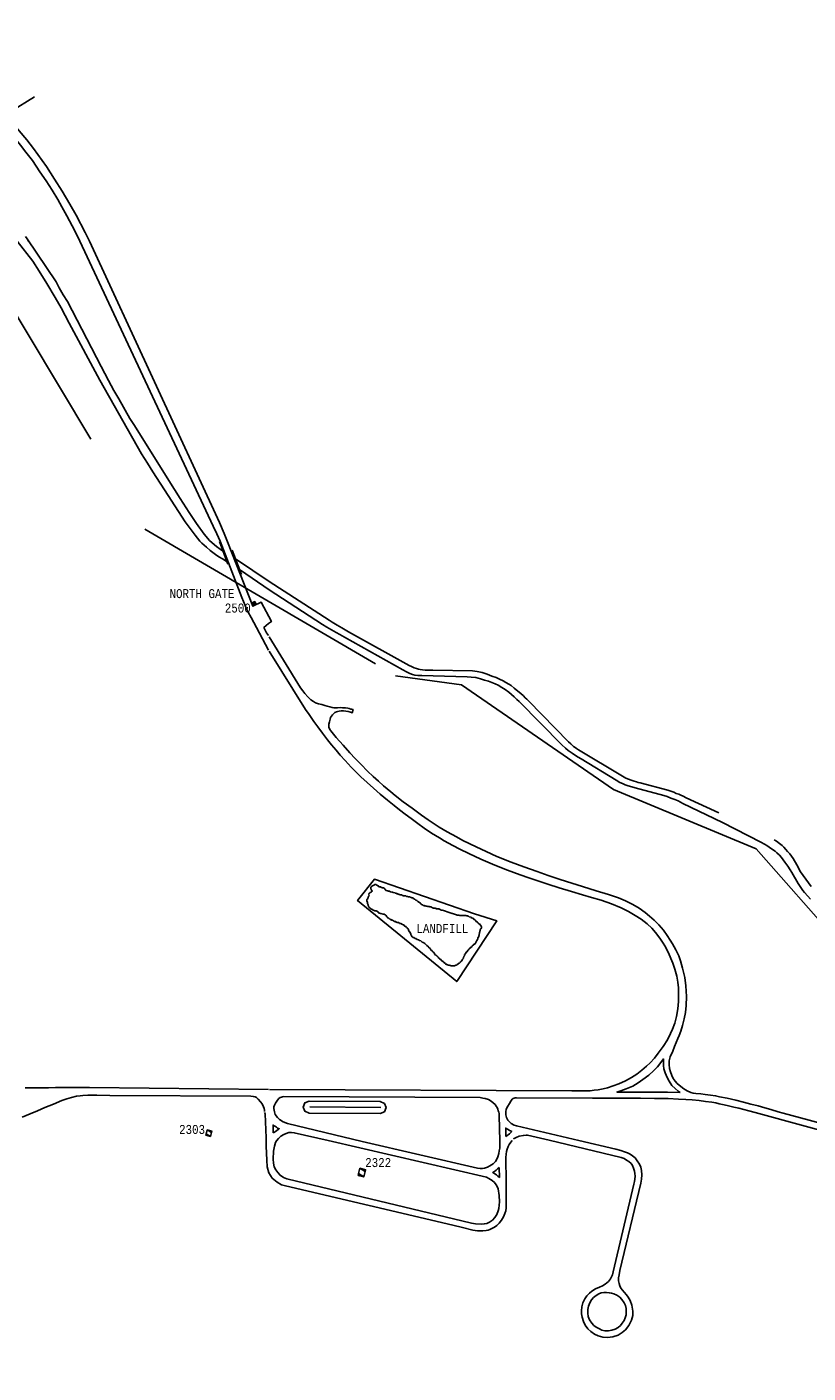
# Model space of a CAD drawing. Extents: x -0.5 to 41.9, y -0.5 to 29.8.
# Tile 117 of 128: x 7.7 to 9.1, y 11.1 to 13.6. Entities that reach past the tile are written whole.
import ezdxf
from ezdxf.enums import TextEntityAlignment as Align

# ---------------------------------------------------------------- set-up
doc = ezdxf.new("R2010")
doc.units = 0
doc.header["$MEASUREMENT"] = 0
doc.linetypes.add('DASHDOT', pattern=[1, 0.5, -0.25, 0, -0.25])
for name, color, linetype in [('11', 2, 'CONTINUOUS'), ('21', 5, 'CONTINUOUS'), ('23', 1, 'CONTINUOUS'), ('31', 2, 'DASHDOT'), ('43', 3, 'CONTINUOUS'), ('44', 1, 'CONTINUOUS')]:
    doc.layers.add(name, color=color, linetype=linetype)
doc.styles.add('MONOTXT', font='MONOTXT', dxfattribs={"height": 0.2})
doc.dimstyles.get("Standard").update_dxf_attribs({"dimtxt": 0.18, "dimasz": 0.18, "dimexe": 0.18, "dimexo": 0.0625, "dimgap": 0.09, "dimtad": 0, "dimtih": 1, "dimtoh": 1, "dimdec": 4, "dimzin": 0, "dimdsep": 46, "dimtxsty": 'MONOTXT', "dimcen": 0.09, "dimadec": 0, "dimazin": 0, "dimtfac": 1, "dimtdec": 4, "dimtofl": 0, "dimtmove": 0, "dimatfit": 3, "dimfxl": 0, "dimtolj": 1, "dimtzin": 0, "dimarcsym": 0})

msp = doc.modelspace()

# ---------------------------------------------------------------- linework, layer by layer
at = {"layer": '11'}
for p, q in [((8.0194, 12.6424), (8.0352, 12.6001)), ((8.0434, 12.6262), (8.061, 12.5811))]:
    msp.add_line(p, q, dxfattribs=at)
for points in [[(7.2697, 13.6967), (7.5064, 13.5247), (7.5218, 13.5132), (7.5381, 13.4991), (7.5512, 13.4868), (7.5671, 13.4726), (7.5807, 13.4595), (7.5925, 13.4471), (7.6028, 13.4363), (7.6136, 13.4246), (7.6251, 13.4114), (7.6366, 13.3977), (7.6471, 13.3846), (7.6572, 13.3719), (7.6695, 13.3557), (7.6835, 13.3348), (7.695, 13.3178), (7.7063, 13.3003), (7.7168, 13.2827), (7.7247, 13.2695), (7.7341, 13.2524), (7.7439, 13.2339), (7.7521, 13.2182), (7.7583, 13.2052)], [(7.6733, 13.4749), (7.6289, 13.4477), (7.6258, 13.4453), (7.6244, 13.4427), (7.6241, 13.4406), (7.6243, 13.4382), (7.6256, 13.4359), (7.6272, 13.4336), (7.645, 13.4118), (7.659, 13.3947), (7.6717, 13.3785), (7.6957, 13.3446), (7.7109, 13.3209), (7.7255, 13.2986), (7.7397, 13.2745), (7.7513, 13.2534), (7.768, 13.2212), (7.7764, 13.205)], [(7.7583, 13.2052), (8.0077, 12.6712), (8.0146, 12.6567), (8.021, 12.643)], [(7.7764, 13.205), (8.0196, 12.6782), (8.0284, 12.6575), (8.0347, 12.6422)], [(8.021, 12.643), (8.0616, 12.5379), (8.0645, 12.5304), (8.0674, 12.5231), (8.0696, 12.5177), (8.0732, 12.5105), (8.0791, 12.5001), (8.0889, 12.4816), (8.1115, 12.4389)], [(8.0347, 12.6422), (8.0819, 12.5214), (8.0979, 12.5288), (8.1169, 12.4928), (8.1111, 12.489), (8.1028, 12.4814), (8.1079, 12.4718), (8.1113, 12.4664)], [(8.1129, 12.464), (8.1714, 12.3689), (8.1754, 12.3632), (8.1794, 12.358), (8.185, 12.352), (8.1906, 12.3463), (8.1953, 12.343), (8.1996, 12.3406), (8.205, 12.3388), (8.2113, 12.3372), (8.2167, 12.3356), (8.2211, 12.3344), (8.2262, 12.333), (8.2304, 12.3319), (8.2338, 12.3311), (8.2365, 12.331), (8.2404, 12.3315), (8.2454, 12.3316), (8.2499, 12.3314), (8.2552, 12.331), (8.2596, 12.3304), (8.2626, 12.3297), (8.2653, 12.329), (8.2672, 12.3286), (8.2698, 12.3279), (8.2682, 12.322), (8.265, 12.3229), (8.2603, 12.3241), (8.2564, 12.3248), (8.2516, 12.3253), (8.2476, 12.3253), (8.2439, 12.325), (8.2411, 12.3244), (8.2385, 12.3237), (8.2353, 12.3222), (8.2334, 12.3205), (8.2313, 12.3183), (8.2293, 12.3155), (8.2277, 12.3129), (8.2267, 12.3097), (8.2254, 12.3053), (8.2244, 12.3007), (8.2242, 12.2979), (8.2241, 12.2958), (8.2245, 12.2944), (8.2253, 12.2927), (8.2262, 12.2909), (8.2281, 12.2882), (8.2378, 12.2756), (8.2509, 12.261), (8.2633, 12.2472), (8.2735, 12.2361), (8.2846, 12.2252), (8.2966, 12.2129), (8.3075, 12.2025), (8.317, 12.194), (8.3269, 12.1852), (8.3406, 12.1737), (8.3485, 12.1673), (8.3635, 12.1554), (8.38, 12.1431), (8.3975, 12.1304), (8.4104, 12.1216), (8.4308, 12.1077), (8.4456, 12.0988), (8.463, 12.0896), (8.4752, 12.083)], [(8.1125, 12.4376), (8.1807, 12.3283), (8.1874, 12.3186), (8.1965, 12.3059), (8.2039, 12.2959), (8.2124, 12.2835), (8.2215, 12.2714), (8.2295, 12.2617), (8.2379, 12.2519), (8.2457, 12.2426), (8.2549, 12.2325), (8.2663, 12.2199), (8.2759, 12.21), (8.2842, 12.202), (8.2959, 12.1914), (8.3077, 12.181), (8.3201, 12.1698), (8.3339, 12.1583), (8.3465, 12.1483), (8.3568, 12.1403), (8.3674, 12.1324), (8.3784, 12.1238), (8.391, 12.1148), (8.403, 12.106), (8.4167, 12.0963), (8.4312, 12.0876), (8.4402, 12.0822)], [(8.4402, 12.0822), (8.4562, 12.0736), (8.4695, 12.0668), (8.4866, 12.0586), (8.509, 12.0481), (8.5306, 12.0385), (8.5538, 12.0291), (8.5756, 12.0208), (8.5951, 12.0139), (8.6136, 12.0078), (8.6343, 12.0012), (8.6555, 11.9945), (8.6787, 11.9873), (8.6989, 11.9812), (8.7157, 11.9762), (8.7339, 11.9708), (8.7534, 11.9643), (8.7716, 11.9569), (8.785, 11.9501), (8.7979, 11.9426), (8.8089, 11.9353), (8.8202, 11.9265), (8.8288, 11.9187), (8.8356, 11.9107), (8.8439, 11.9), (8.8499, 11.8906), (8.8529, 11.8854), (8.86, 11.8725), (8.8645, 11.862), (8.8682, 11.8529), (8.872, 11.8418), (8.8754, 11.829), (8.8775, 11.8174), (8.8785, 11.8068), (8.879, 11.7943), (8.8786, 11.7813), (8.8773, 11.7674), (8.8748, 11.7534), (8.8716, 11.7408), (8.8677, 11.7298), (8.8639, 11.7213), (8.8579, 11.7093), (8.8499, 11.697), (8.8408, 11.6845), (8.834, 11.6755), (8.8257, 11.6666), (8.8189, 11.6603), (8.8102, 11.6528), (8.8005, 11.6455), (8.7908, 11.639), (8.7795, 11.6331), (8.7672, 11.6273), (8.7566, 11.6234), (8.7458, 11.62), (8.7377, 11.6179), (8.7285, 11.6161), (8.7211, 11.6151), (8.7132, 11.6143), (8.6995, 11.614), (8.6788, 11.6138), (8.1131, 11.6167)], [(8.4752, 12.083), (8.4999, 12.071), (8.5185, 12.062), (8.5384, 12.053), (8.5653, 12.042), (8.5893, 12.0332), (8.6141, 12.0245), (8.6347, 12.0174), (8.657, 12.01), (8.6791, 12.0028), (8.6992, 11.9967), (8.7247, 11.9888), (8.7476, 11.9817), (8.7661, 11.9753), (8.7794, 11.9699), (8.7932, 11.9631), (8.8048, 11.9561), (8.8161, 11.9482), (8.8247, 11.9413), (8.8333, 11.9337), (8.842, 11.925), (8.8508, 11.9149), (8.8574, 11.9049), (8.863, 11.8964), (8.8675, 11.8891), (8.8737, 11.8781), (8.8792, 11.8671), (8.8826, 11.8575), (8.8863, 11.8437), (8.8908, 11.8262), (8.8926, 11.8105), (8.8938, 11.7906), (8.8932, 11.7737), (8.8917, 11.7608), (8.8893, 11.7487), (8.8863, 11.7364), (8.8832, 11.7261), (8.88, 11.7177), (8.8775, 11.712), (8.8715, 11.6968), (8.8679, 11.6882), (8.8634, 11.6776), (8.8613, 11.6702), (8.8612, 11.6634), (8.8619, 11.6562), (8.8637, 11.6495), (8.8662, 11.6429), (8.8687, 11.6371), (8.8722, 11.6319), (8.8763, 11.6278), (8.8828, 11.6222), (8.8888, 11.6178), (8.8948, 11.6141), (8.9016, 11.6109), (8.9063, 11.6095), (8.9113, 11.6092), (8.9203, 11.6082), (8.9285, 11.6072), (8.9385, 11.6058), (8.948, 11.6049), (8.9555, 11.6029)], [(8.8818, 11.6108), (8.8584, 11.6114), (8.8301, 11.6118), (8.8031, 11.6118), (8.7851, 11.6119), (8.7635, 11.6119), (8.7707, 11.6138), (8.781, 11.6176), (8.7931, 11.6231), (8.8035, 11.6293), (8.8122, 11.6353), (8.8229, 11.6435), (8.8317, 11.6514), (8.8391, 11.6592), (8.8459, 11.6673), (8.8509, 11.6738), (8.8504, 11.6685), (8.8506, 11.6615), (8.8514, 11.6555), (8.8536, 11.6476), (8.8575, 11.6391), (8.861, 11.632), (8.8661, 11.6239), (8.8722, 11.6182), (8.878, 11.6134), (8.8818, 11.6108)], [(7.6557, 11.6198), (7.6685, 11.6195), (7.6814, 11.6197), (7.6998, 11.62), (7.7129, 11.6201), (7.7418, 11.6205), (7.7763, 11.6206), (8.1116, 11.6167)], [(7.6506, 11.5646), (7.6653, 11.571), (7.6789, 11.5768), (7.6927, 11.5827), (7.7087, 11.5894), (7.7247, 11.5959), (7.734, 11.5994), (7.7427, 11.6018), (7.7519, 11.6039), (7.7589, 11.605), (7.7639, 11.6055), (7.7734, 11.6059), (7.7813, 11.6059), (7.7903, 11.6059), (7.8145, 11.6055), (8.0785, 11.604), (8.0827, 11.6037), (8.0865, 11.6026), (8.0887, 11.6015), (8.092, 11.5985), (8.0963, 11.5936), (8.0993, 11.5896), (8.1022, 11.5844), (8.1032, 11.5813), (8.1036, 11.5782), (8.1037, 11.5752)], [(8.2867, 11.5192), (8.1471, 11.5529), (8.1387, 11.5563), (8.1322, 11.5606), (8.1284, 11.5643), (8.1241, 11.5701), (8.1225, 11.5745), (8.1219, 11.5781), (8.1216, 11.5812), (8.1216, 11.5841), (8.1224, 11.5871), (8.1244, 11.5913), (8.128, 11.5967), (8.1305, 11.5995), (8.1329, 11.6015), (8.1356, 11.6025), (8.1378, 11.6029), (8.1399, 11.6033), (8.5078, 11.6014), (8.5122, 11.6006), (8.5169, 11.5998), (8.5228, 11.5977), (8.5279, 11.5948), (8.5321, 11.5917), (8.5355, 11.5884), (8.5376, 11.5853), (8.5392, 11.5828), (8.5406, 11.5798), (8.5415, 11.5769), (8.5425, 11.5742), (8.5428, 11.5717), (8.5431, 11.5674), (8.5444, 11.5205)], [(8.692, 11.5214), (8.5753, 11.5485), (8.5711, 11.5501), (8.5658, 11.5528), (8.5622, 11.5558), (8.5591, 11.5594), (8.5567, 11.5642), (8.5556, 11.5689), (8.5555, 11.5725), (8.5555, 11.5755), (8.5563, 11.5791), (8.5572, 11.582), (8.559, 11.5852), (8.5622, 11.5905), (8.5652, 11.5949), (8.5675, 11.5983), (8.5691, 11.5995), (8.571, 11.6003), (8.5727, 11.6007), (8.5758, 11.6008), (8.7179, 11.6006), (8.7513, 11.6002), (8.779, 11.6002), (8.8075, 11.6001), (8.8338, 11.5997), (8.8594, 11.5995), (8.8789, 11.5986), (8.8923, 11.5981), (8.9043, 11.5971), (8.9172, 11.5957), (8.9293, 11.5943), (8.9408, 11.5927), (8.9484, 11.5914), (8.9551, 11.5896)], [(9.267, 11.5204), (9.0744, 11.5723), (9.0651, 11.575), (9.0513, 11.5792), (9.0401, 11.5823), (9.0279, 11.5858), (9.0141, 11.5894), (9.0004, 11.5928), (8.9858, 11.5965), (8.9699, 11.6002), (8.9555, 11.6029)], [(8.5673, 11.5209), (8.5652, 11.518), (8.5617, 11.5135), (8.5599, 11.51), (8.5582, 11.5049), (8.5569, 11.5006), (8.556, 11.4957), (8.5556, 11.4892), (8.5557, 11.4761), (8.5561, 11.4564), (8.5561, 11.395), (8.5553, 11.3897), (8.5539, 11.3847), (8.551, 11.3781), (8.5476, 11.372), (8.5433, 11.3662), (8.5387, 11.3621), (8.5341, 11.3589), (8.5296, 11.3565), (8.5254, 11.3546), (8.5223, 11.3535), (8.5186, 11.3528), (8.5123, 11.352), (8.5078, 11.3519), (8.5023, 11.3521), (8.4936, 11.3534), (8.4742, 11.3582), (8.4565, 11.3623), (8.143, 11.4363), (8.1355, 11.4379), (8.1273, 11.4431), (8.1185, 11.4508), (8.1117, 11.4604), (8.1091, 11.4721), (8.1082, 11.4843), (8.1069, 11.5106), (8.1071, 11.526), (8.1049, 11.5713), (8.1038, 11.5738)], [(8.9551, 11.5896), (8.9639, 11.5879), (8.9721, 11.5862), (8.9821, 11.5838), (8.9919, 11.5816), (9.0008, 11.5793), (9.0104, 11.5766), (9.0219, 11.5736), (9.216, 11.5206)], [(8.1199, 11.5354), (8.1199, 11.5503), (8.1221, 11.5484), (8.1242, 11.5471), (8.1261, 11.5461), (8.1285, 11.5445), (8.13, 11.5438), (8.1314, 11.5432), (8.1293, 11.5415), (8.1269, 11.5397), (8.1244, 11.5379), (8.1224, 11.5367), (8.1199, 11.5354)], [(8.5557, 11.5283), (8.5555, 11.5444), (8.5572, 11.543), (8.5596, 11.5414), (8.5623, 11.5398), (8.5641, 11.539), (8.5666, 11.5378), (8.5648, 11.536), (8.5623, 11.5339), (8.56, 11.5318), (8.5581, 11.5303), (8.5557, 11.5283)], [(8.1264, 11.5205), (8.1246, 11.5176), (8.1225, 11.5106), (8.1207, 11.5013), (8.1202, 11.4863), (8.1207, 11.4784), (8.1222, 11.4717), (8.1248, 11.4665), (8.1286, 11.4611), (8.1331, 11.456), (8.1393, 11.4521), (8.1458, 11.4494), (8.4913, 11.3666), (8.4989, 11.3653), (8.5096, 11.3645), (8.5152, 11.3649), (8.5201, 11.3659), (8.5252, 11.3685), (8.5303, 11.3719), (8.5348, 11.3767), (8.5385, 11.3826), (8.5414, 11.3892), (8.5426, 11.394), (8.5434, 11.4065), (8.543, 11.418), (8.5409, 11.4309), (8.5393, 11.4352), (8.5376, 11.4383), (8.5342, 11.4423), (8.5298, 11.446), (8.524, 11.45), (8.5194, 11.4522), (8.2232, 11.521), (8.1595, 11.5355), (8.1541, 11.5363), (8.1493, 11.536), (8.1442, 11.5343), (8.1402, 11.5323), (8.1345, 11.5294), (8.1303, 11.5249), (8.1264, 11.5205)], [(8.2867, 11.5192), (8.5024, 11.4696), (8.5073, 11.4688), (8.5118, 11.4687), (8.5158, 11.4692), (8.521, 11.4711), (8.5257, 11.4736), (8.5317, 11.4775), (8.5363, 11.4819), (8.539, 11.4863), (8.5408, 11.4908), (8.5422, 11.4965), (8.5433, 11.5019), (8.5441, 11.507), (8.5444, 11.5131), (8.5444, 11.5205)], [(8.5699, 11.524), (8.5699, 11.524), (8.5749, 11.5268), (8.5803, 11.529), (8.5884, 11.5307), (8.5935, 11.5311), (8.596, 11.5309), (8.6364, 11.5217)], [(8.6364, 11.5217), (8.7717, 11.4894), (8.7771, 11.4871), (8.7814, 11.4845), (8.7859, 11.4815), (8.7898, 11.4779), (8.7923, 11.4742), (8.7945, 11.4696), (8.7964, 11.464), (8.7971, 11.4593), (8.7973, 11.4542), (8.7971, 11.4488), (8.7964, 11.4442), (8.7954, 11.4394), (8.7565, 11.2755), (8.7549, 11.2698), (8.7513, 11.2623), (8.7478, 11.2573), (8.7416, 11.2523), (8.7364, 11.2488), (8.731, 11.2464), (8.7233, 11.2433), (8.7168, 11.2393), (8.7122, 11.2355), (8.7074, 11.2305), (8.7033, 11.2248), (8.6999, 11.2173), (8.6978, 11.2099), (8.6971, 11.2024), (8.697, 11.1966), (8.6982, 11.1901), (8.7006, 11.1822), (8.7039, 11.1752), (8.7088, 11.1683), (8.7144, 11.1632), (8.7213, 11.1588), (8.7285, 11.1552), (8.7369, 11.1531), (8.7456, 11.1522), (8.7557, 11.1532), (8.7655, 11.1567), (8.7732, 11.1614), (8.7793, 11.1664), (8.7856, 11.1749), (8.7906, 11.1845), (8.793, 11.1932), (8.7933, 11.2015), (8.7916, 11.2125), (8.7885, 11.2215), (8.7848, 11.2276), (8.7813, 11.2322), (8.7769, 11.2372), (8.7736, 11.2409), (8.7709, 11.2447), (8.7687, 11.249), (8.7675, 11.2534), (8.7666, 11.2583), (8.7667, 11.264), (8.7678, 11.2699), (8.7691, 11.2774), (8.8082, 11.4414), (8.8096, 11.449), (8.8101, 11.4569), (8.8095, 11.4651), (8.8081, 11.471), (8.8056, 11.477), (8.8016, 11.4833), (8.7974, 11.4884), (8.7928, 11.4923), (8.7881, 11.4956), (8.7833, 11.4981), (8.7777, 11.5002), (8.7709, 11.5025), (8.7617, 11.505), (8.692, 11.5214)], [(8.5429, 11.4707), (8.5435, 11.4519), (8.5408, 11.4545), (8.538, 11.4569), (8.5352, 11.4589), (8.5309, 11.4614), (8.5343, 11.4632), (8.5374, 11.4656), (8.54, 11.4679), (8.5429, 11.4707)], [(8.7576, 11.2341), (8.7632, 11.2314), (8.7687, 11.2276), (8.7729, 11.2231), (8.777, 11.2171), (8.7792, 11.2122), (8.7807, 11.2066), (8.781, 11.2011), (8.7806, 11.1947), (8.779, 11.1892), (8.7768, 11.1841), (8.7735, 11.1788), (8.7699, 11.1749), (8.7656, 11.1711), (8.7599, 11.1677), (8.7539, 11.1657), (8.7476, 11.1649), (8.7409, 11.165), (8.735, 11.1663), (8.7307, 11.1682), (8.7249, 11.1713), (8.72, 11.175), (8.7162, 11.1793), (8.7121, 11.1851), (8.7099, 11.1918), (8.7088, 11.1981), (8.709, 11.2049), (8.7103, 11.2111), (8.7125, 11.2171), (8.7161, 11.2226), (8.7198, 11.227), (8.7243, 11.2306), (8.7298, 11.2339), (8.7342, 11.2356), (8.7391, 11.2366), (8.7442, 11.2367), (8.7491, 11.2362), (8.7532, 11.2355), (8.7576, 11.2341)]]:
    msp.add_lwpolyline(points, dxfattribs=at)
at = {"layer": '31'}
msp.add_lwpolyline([(7.0151, 13.6168), (7.0942, 13.5376), (7.0942, 13.5376), (7.3261, 13.4142), (7.3261, 13.4142), (7.5215, 13.2632), (7.5215, 13.2632), (7.8798, 12.6656), (7.8798, 12.6656), (8.3489, 12.3914), (8.3489, 12.3914), (8.4725, 12.3741), (8.4725, 12.3741), (8.7569, 12.1786), (8.7569, 12.1786), (9.024, 12.0673), (9.024, 12.0673), (9.1866, 11.8826)], dxfattribs=at)
at = {"layer": '43'}
msp.add_line((8.1885, 11.5839), (8.3216, 11.5831), dxfattribs=at)
for points in [[(8.4967, 11.9453), (8.5385, 11.9321), (8.4636, 11.8187), (8.2781, 11.9702), (8.3096, 12.0104), (8.4967, 11.9453)], [(8.3837, 11.9731), (8.3837, 11.9738), (8.383, 11.9738), (8.3822, 11.9746), (8.3808, 11.9753), (8.38, 11.9753), (8.3793, 11.9753), (8.3793, 11.976), (8.3786, 11.976), (8.3778, 11.976), (8.3771, 11.9768), (8.3764, 11.9768), (8.3756, 11.9775), (8.3742, 11.9775), (8.3734, 11.9775), (8.3727, 11.9775), (8.372, 11.9782), (8.3705, 11.9782), (8.3698, 11.9782), (8.3683, 11.9789), (8.3676, 11.9789), (8.3668, 11.9789), (8.3661, 11.9789), (8.3654, 11.9789), (8.3646, 11.9789), (8.3639, 11.9789), (8.3632, 11.9797), (8.3624, 11.9797), (8.3602, 11.9811), (8.3595, 11.9811), (8.3588, 11.9811), (8.358, 11.9811), (8.3566, 11.9819), (8.3558, 11.9819), (8.3551, 11.9819), (8.3551, 11.9826), (8.3544, 11.9826), (8.3529, 11.9826), (8.3522, 11.9833), (8.3514, 11.9833), (8.3507, 11.9833), (8.35, 11.9841), (8.3485, 11.9841), (8.3478, 11.9848), (8.3448, 11.9855), (8.3434, 11.9863), (8.3419, 11.9863), (8.3397, 11.987), (8.339, 11.987), (8.3382, 11.9877), (8.336, 11.9877), (8.3346, 11.9885), (8.3338, 11.9885), (8.3316, 11.9892), (8.3309, 11.9892), (8.3309, 11.9899), (8.3302, 11.9899), (8.3302, 11.9907), (8.3294, 11.9914), (8.3287, 11.9921), (8.328, 11.9929), (8.328, 11.9936), (8.3272, 11.9943), (8.3265, 11.9943), (8.3257, 11.9943), (8.325, 11.9943), (8.3235, 11.995), (8.3228, 11.995), (8.3221, 11.995), (8.3213, 11.9958), (8.3199, 11.9958), (8.3191, 11.9958), (8.3184, 11.9958), (8.3184, 11.9965), (8.3177, 11.9965), (8.3177, 11.9972), (8.3169, 11.9972), (8.3169, 11.998), (8.3155, 11.998), (8.3155, 11.9987), (8.3147, 11.9987), (8.314, 11.9994), (8.3125, 12.0002), (8.3118, 12.0002), (8.3103, 12.0002), (8.3096, 12.0002), (8.3089, 11.9994), (8.3074, 11.9987), (8.3067, 11.9987), (8.3067, 11.998), (8.3059, 11.998), (8.3052, 11.9972), (8.3045, 11.9972), (8.3045, 11.9965), (8.3037, 11.9965), (8.3037, 11.9958), (8.303, 11.995), (8.303, 11.9943), (8.303, 11.9936), (8.303, 11.9929), (8.303, 11.9921)], [(8.3001, 11.9804), (8.2993, 11.9797), (8.2993, 11.9789), (8.2986, 11.9782), (8.2979, 11.9768), (8.2979, 11.976), (8.2971, 11.9753), (8.2971, 11.9746), (8.2971, 11.9738), (8.2964, 11.9738), (8.2964, 11.9731), (8.2964, 11.9724), (8.2957, 11.9724), (8.2957, 11.9716), (8.2957, 11.9724), (8.2957, 11.9716), (8.2957, 11.9709), (8.2957, 11.9702), (8.2957, 11.9694), (8.2964, 11.9672), (8.2964, 11.965), (8.2971, 11.9636), (8.2979, 11.9628), (8.2979, 11.9607), (8.2986, 11.9599), (8.2986, 11.9592), (8.2993, 11.9585), (8.2993, 11.9577), (8.3001, 11.9577), (8.3001, 11.957), (8.3008, 11.957), (8.3008, 11.9563), (8.3015, 11.9563), (8.3015, 11.9555), (8.3023, 11.9555), (8.3023, 11.9548), (8.303, 11.9548), (8.3037, 11.9548), (8.3037, 11.9541), (8.3045, 11.9541), (8.3052, 11.9541), (8.3059, 11.9533), (8.3067, 11.9533), (8.3074, 11.9526), (8.3089, 11.9519), (8.3096, 11.9519), (8.3103, 11.9511), (8.3118, 11.9511), (8.3125, 11.9511), (8.3133, 11.9511), (8.314, 11.9504), (8.3147, 11.9504), (8.3155, 11.9497), (8.3162, 11.9497), (8.3162, 11.9489), (8.3169, 11.9489), (8.3169, 11.9482), (8.3177, 11.9482), (8.3177, 11.9475), (8.3184, 11.9475), (8.3184, 11.9467), (8.3191, 11.9467), (8.3199, 11.9467), (8.3206, 11.946), (8.3213, 11.946), (8.3257, 11.9446), (8.3265, 11.9446), (8.328, 11.9446), (8.3294, 11.9438), (8.3302, 11.9431), (8.3309, 11.9431), (8.3324, 11.9409), (8.3331, 11.9402), (8.3338, 11.9387), (8.3346, 11.9387), (8.3346, 11.938), (8.3353, 11.938), (8.336, 11.9372), (8.3368, 11.9372), (8.3368, 11.9365), (8.3375, 11.9365), (8.3382, 11.9358), (8.339, 11.9358), (8.339, 11.935), (8.3397, 11.935), (8.3404, 11.935), (8.3404, 11.9343), (8.3412, 11.9343), (8.3419, 11.9343), (8.3419, 11.9336), (8.3426, 11.9336), (8.3434, 11.9336), (8.3441, 11.9336), (8.3441, 11.9328), (8.3448, 11.9328), (8.3456, 11.9321), (8.347, 11.9314), (8.3478, 11.9314), (8.3485, 11.9314), (8.3492, 11.9314), (8.3492, 11.9306)], [(8.303, 11.9921), (8.3037, 11.9914), (8.3037, 11.9907), (8.3037, 11.9899), (8.3045, 11.9899), (8.3045, 11.9892), (8.3045, 11.9885), (8.3052, 11.9885), (8.3052, 11.9877), (8.3045, 11.9877), (8.3045, 11.987), (8.3037, 11.987), (8.3037, 11.9863), (8.303, 11.9863), (8.3023, 11.9855), (8.3015, 11.9855), (8.3015, 11.9848), (8.3008, 11.9848), (8.3008, 11.9841), (8.3001, 11.9841), (8.3001, 11.9833), (8.2993, 11.9833), (8.2993, 11.9826), (8.2993, 11.9819)], [(8.5025, 11.9292), (8.5018, 11.9306), (8.5003, 11.9314), (8.4989, 11.9328), (8.4989, 11.9336), (8.4981, 11.9336), (8.4967, 11.935), (8.4959, 11.935), (8.4952, 11.9365), (8.4945, 11.9372), (8.4937, 11.9372), (8.4915, 11.938), (8.4901, 11.9387), (8.4901, 11.9394), (8.4871, 11.9402), (8.4857, 11.9409), (8.4849, 11.9409), (8.4835, 11.9416), (8.4827, 11.9416), (8.4805, 11.9424), (8.4798, 11.9424), (8.4783, 11.9424), (8.4776, 11.9424), (8.4754, 11.9424), (8.4746, 11.9424), (8.4732, 11.9424), (8.4724, 11.9424), (8.4702, 11.9424), (8.4695, 11.9424), (8.4673, 11.9431), (8.4658, 11.9431), (8.4651, 11.9431), (8.4644, 11.9431), (8.4629, 11.9438), (8.4578, 11.9453), (8.4556, 11.946), (8.4548, 11.946), (8.4534, 11.9467), (8.4497, 11.9482), (8.4475, 11.9489), (8.4409, 11.9511), (8.4387, 11.9519), (8.4365, 11.9526), (8.4343, 11.9526), (8.4336, 11.9533), (8.4328, 11.9533), (8.4321, 11.9541), (8.4306, 11.9541), (8.4306, 11.9548), (8.4299, 11.9548), (8.4292, 11.9548), (8.4284, 11.9548), (8.4277, 11.9548), (8.427, 11.9548), (8.4255, 11.9548), (8.4255, 11.9555), (8.4248, 11.9555), (8.424, 11.9555), (8.4233, 11.9563), (8.4226, 11.9563), (8.4218, 11.9563), (8.4204, 11.9563), (8.4189, 11.957), (8.4182, 11.957), (8.4167, 11.9577), (8.416, 11.9577), (8.416, 11.9585), (8.4145, 11.9585), (8.4138, 11.9585), (8.413, 11.9585), (8.4123, 11.9592), (8.4108, 11.9592), (8.4094, 11.9592), (8.4079, 11.9599), (8.4072, 11.9599), (8.4064, 11.9599), (8.4057, 11.9599), (8.405, 11.9607), (8.4035, 11.9607), (8.4028, 11.9607), (8.4028, 11.9614), (8.402, 11.9614), (8.4013, 11.9614), (8.4006, 11.9614), (8.3998, 11.9621), (8.3976, 11.9628), (8.3969, 11.9636), (8.3962, 11.965), (8.3954, 11.965), (8.3954, 11.9658), (8.394, 11.9665), (8.3932, 11.9672), (8.3925, 11.9672), (8.3918, 11.968), (8.391, 11.9687), (8.3888, 11.9702), (8.3874, 11.9709), (8.3859, 11.9724), (8.3852, 11.9731), (8.3844, 11.9731), (8.3837, 11.9731)], [(8.3492, 11.9306), (8.3507, 11.9299), (8.3522, 11.9292), (8.3529, 11.9292), (8.3544, 11.9292), (8.3558, 11.9285), (8.3566, 11.9277), (8.3573, 11.9277), (8.3588, 11.9277), (8.3602, 11.927), (8.361, 11.9263), (8.3624, 11.9255), (8.3639, 11.9248), (8.3654, 11.9241), (8.3654, 11.9233), (8.3668, 11.9226), (8.3676, 11.9226), (8.3698, 11.9197), (8.3712, 11.9189), (8.3727, 11.9175), (8.3742, 11.9138), (8.3749, 11.9124), (8.3756, 11.9116), (8.3764, 11.9102), (8.3778, 11.908), (8.3778, 11.9065), (8.3786, 11.9058), (8.3793, 11.9043), (8.3793, 11.9036), (8.38, 11.9028), (8.3808, 11.9021), (8.3815, 11.9014), (8.3822, 11.9014), (8.3837, 11.9014), (8.3837, 11.9006), (8.3859, 11.8992), (8.3874, 11.8992), (8.3896, 11.8977), (8.3918, 11.897), (8.394, 11.8955), (8.3962, 11.8948), (8.3991, 11.8926), (8.4006, 11.8919), (8.402, 11.8911), (8.4042, 11.8897), (8.4057, 11.8882), (8.4064, 11.8875), (8.4079, 11.886), (8.4108, 11.8838), (8.4108, 11.8831), (8.4138, 11.8809), (8.4145, 11.8794), (8.4152, 11.878), (8.4174, 11.8765), (8.4182, 11.875), (8.4189, 11.8743), (8.4211, 11.8728), (8.4218, 11.8714), (8.4218, 11.8706), (8.424, 11.8684), (8.4248, 11.8684), (8.4262, 11.867), (8.427, 11.8663), (8.4292, 11.8641), (8.4299, 11.8626), (8.4314, 11.8611), (8.4336, 11.8597), (8.435, 11.8582), (8.4365, 11.8575), (8.4365, 11.8567), (8.438, 11.856), (8.4394, 11.8545), (8.4424, 11.8524), (8.4438, 11.8509), (8.4453, 11.8509), (8.446, 11.8502), (8.4468, 11.8502), (8.4475, 11.8494), (8.4497, 11.8494), (8.4512, 11.8487), (8.4519, 11.8487), (8.4534, 11.848), (8.4548, 11.848), (8.4556, 11.848), (8.4563, 11.848), (8.4578, 11.848), (8.4585, 11.848), (8.4592, 11.848), (8.46, 11.848), (8.46, 11.8487), (8.4607, 11.8487), (8.4622, 11.8494), (8.4629, 11.8494), (8.4636, 11.8502), (8.4644, 11.8509), (8.4651, 11.8509), (8.4658, 11.8509), (8.4658, 11.8516), (8.4666, 11.8516), (8.4666, 11.8524), (8.4673, 11.8524)], [(8.4673, 11.8524), (8.4673, 11.8531), (8.4688, 11.8531), (8.4702, 11.8545), (8.471, 11.8553), (8.471, 11.856), (8.4717, 11.856), (8.4717, 11.8567), (8.4724, 11.8567), (8.4732, 11.8582), (8.4746, 11.8597), (8.4746, 11.8604), (8.4761, 11.8626), (8.4761, 11.8641), (8.4768, 11.8648), (8.4768, 11.8655), (8.4783, 11.867), (8.4783, 11.8677), (8.4783, 11.8692), (8.4798, 11.8706), (8.4798, 11.8714), (8.4805, 11.8721), (8.4813, 11.8736), (8.482, 11.8743), (8.4827, 11.8743), (8.4827, 11.875), (8.4835, 11.8758), (8.4842, 11.8758), (8.4842, 11.8765), (8.4842, 11.8772), (8.4849, 11.8772), (8.4857, 11.878), (8.4864, 11.8794), (8.4871, 11.8794), (8.4879, 11.8809), (8.4886, 11.8816), (8.4886, 11.8824), (8.4901, 11.8824), (8.4908, 11.8831), (8.4923, 11.8845), (8.4923, 11.8853), (8.493, 11.8853), (8.493, 11.886), (8.4937, 11.886), (8.4945, 11.8867), (8.4959, 11.8875), (8.4959, 11.8889), (8.4974, 11.8889), (8.4989, 11.8904), (8.4996, 11.8919), (8.5003, 11.8926), (8.5003, 11.8941), (8.5011, 11.8948), (8.5011, 11.8955), (8.5025, 11.8977), (8.5033, 11.8985), (8.5033, 11.8992), (8.5033, 11.9014), (8.504, 11.9014), (8.5047, 11.9028), (8.5047, 11.9036), (8.5047, 11.9043), (8.5055, 11.9058), (8.5055, 11.9072), (8.5055, 11.908), (8.5062, 11.9087), (8.5062, 11.9094), (8.5062, 11.9102), (8.5062, 11.9109), (8.5069, 11.9116), (8.5069, 11.9124), (8.5069, 11.9131), (8.5069, 11.9138), (8.5077, 11.9138), (8.5077, 11.9146), (8.5077, 11.9153), (8.5077, 11.916), (8.5084, 11.9167), (8.5084, 11.9175), (8.5091, 11.9175), (8.5091, 11.9182), (8.5099, 11.9189), (8.5099, 11.9197), (8.5099, 11.9204), (8.5099, 11.9211), (8.5099, 11.9219), (8.5091, 11.9219), (8.5091, 11.9226), (8.5084, 11.9241), (8.5077, 11.9241), (8.5077, 11.9248), (8.5077, 11.9255), (8.5069, 11.9255), (8.5069, 11.9263), (8.5055, 11.9263), (8.5047, 11.927), (8.5047, 11.9277), (8.504, 11.9277), (8.504, 11.9285), (8.5033, 11.9285), (8.5025, 11.9292)], [(8.1872, 11.5724), (8.1793, 11.5758), (8.176, 11.5837), (8.1794, 11.5917), (8.1873, 11.5949), (8.3204, 11.5941), (8.3283, 11.5907), (8.3315, 11.5828), (8.3282, 11.5749), (8.3202, 11.5716), (8.1872, 11.5724)]]:
    msp.add_lwpolyline(points, dxfattribs=at)
at = {"layer": '44'}
for p, q in [((8.0513, 12.6088), (8.1123, 12.568)), ((8.0587, 12.589), (8.1124, 12.5522))]:
    msp.add_line(p, q, dxfattribs=at)
for points in [[(7.6564, 13.2136), (7.6595, 13.2092), (7.6624, 13.2052)], [(7.6595, 13.2092), (7.7137, 13.1289), (7.7198, 13.1179), (7.7269, 13.1046), (7.7353, 13.092), (7.798, 12.9701), (7.8117, 12.9443), (7.8222, 12.9251), (7.8313, 12.9096), (7.852, 12.8728), (7.8591, 12.8614), (7.9356, 12.7397), (7.946, 12.7232), (7.9631, 12.6972), (7.9766, 12.6766), (7.9911, 12.6565), (8.0007, 12.6448)], [(7.6411, 13.2052), (7.6701, 13.1677), (7.6823, 13.1488), (7.6967, 13.1259), (7.7122, 13.0994), (7.7234, 13.0803), (7.7385, 13.0514), (7.7959, 12.9449), (7.8736, 12.8065), (7.8849, 12.7891), (7.8946, 12.7733), (7.9238, 12.7286), (7.9557, 12.6794), (7.9739, 12.6547), (7.983, 12.6433)], [(7.983, 12.6433), (7.9867, 12.6395), (7.9954, 12.6318), (8.0025, 12.6257), (8.0122, 12.6186), (8.0186, 12.6142), (8.025, 12.6099), (8.0338, 12.6045)], [(8.0007, 12.6448), (8.0062, 12.6402), (8.0143, 12.6331), (8.0207, 12.6284), (8.0254, 12.6254)], [(8.1123, 12.568), (8.2248, 12.4954), (8.2307, 12.4915), (8.2396, 12.486), (8.2486, 12.4807), (8.2547, 12.4772), (8.2612, 12.4737), (8.3749, 12.4102), (8.3789, 12.4083), (8.3838, 12.4062), (8.3884, 12.4048), (8.3922, 12.4038), (8.395, 12.4032), (8.3993, 12.4025), (8.4048, 12.4019), (8.4085, 12.4016), (8.4125, 12.4016), (8.4188, 12.4016), (8.4932, 12.4003), (8.5021, 12.3992), (8.5114, 12.3971), (8.5203, 12.3944), (8.5296, 12.3907), (8.5376, 12.3877), (8.5437, 12.3848), (8.5506, 12.3815), (8.5557, 12.3789), (8.561, 12.3758), (8.5653, 12.3729), (8.5714, 12.3682), (8.578, 12.3627), (8.5835, 12.3578), (8.5883, 12.3535), (8.5918, 12.3502), (8.595, 12.3474), (8.598, 12.3444), (8.673, 12.2674), (8.677, 12.2635), (8.6796, 12.2611), (8.6823, 12.259), (8.6854, 12.2568), (8.688, 12.2551), (8.6916, 12.2528), (8.774, 12.2032), (8.7804, 12.1998), (8.7853, 12.1977), (8.7898, 12.1959), (8.7956, 12.1939), (8.8003, 12.1925), (8.8034, 12.1916), (8.8069, 12.1906), (8.8585, 12.1769), (8.8644, 12.175), (8.8699, 12.173), (8.8746, 12.1711), (8.8791, 12.1693), (8.8831, 12.1675), (8.8874, 12.1656), (8.8933, 12.1628), (8.9543, 12.1349)], [(8.1124, 12.5522), (8.2125, 12.4873), (8.2208, 12.4823), (8.229, 12.4775), (8.2381, 12.4725), (8.2451, 12.4685), (8.2535, 12.4638), (8.363, 12.4021), (8.3696, 12.3986), (8.3756, 12.3956), (8.3807, 12.3937), (8.385, 12.3926), (8.3907, 12.3919), (8.3939, 12.3917), (8.3986, 12.3917), (8.4831, 12.3895), (8.4909, 12.3889), (8.4992, 12.3877), (8.5079, 12.3855), (8.5158, 12.3832), (8.5232, 12.3809), (8.5293, 12.3786), (8.5353, 12.3762), (8.5409, 12.3734), (8.5479, 12.3694), (8.5541, 12.3655), (8.5612, 12.3604), (8.5661, 12.3564), (8.5711, 12.3518), (8.5764, 12.3468), (8.5803, 12.3429), (8.6602, 12.2618), (8.6669, 12.256), (8.6725, 12.2515), (8.6794, 12.2464), (8.6859, 12.2421), (8.691, 12.239), (8.6968, 12.2355), (8.7619, 12.1957), (8.7692, 12.1914), (8.7736, 12.1893), (8.7791, 12.1873), (8.7846, 12.1854), (8.7912, 12.1834), (8.7979, 12.1813), (8.8511, 12.167), (8.8575, 12.1649), (8.8643, 12.1622), (8.8719, 12.1594), (8.8778, 12.1568), (8.8824, 12.1546), (8.887, 12.1524), (8.9611, 12.1164)], [(8.9611, 12.1164), (9.0329, 12.0797), (9.0395, 12.076), (9.0438, 12.0734), (9.0485, 12.0703), (9.0546, 12.0662), (9.0594, 12.0627), (9.063, 12.0596), (9.0675, 12.0553), (9.0713, 12.0507), (9.0777, 12.0424), (9.083, 12.0348), (9.0876, 12.0277), (9.0907, 12.0226), (9.1029, 12.002), (9.1076, 11.9947), (9.1116, 11.9893), (9.1145, 11.9852), (9.1207, 11.9783), (9.1256, 11.9727)], [(9.0795, 12.0662), (9.0757, 12.0703), (9.0725, 12.0734), (9.0679, 12.0774), (9.0624, 12.0813), (9.0578, 12.0841)], [(9.1268, 11.9965), (9.1073, 12.0243), (9.1001, 12.0371), (9.093, 12.0488), (9.09, 12.0537), (9.0871, 12.0576), (9.0829, 12.0623), (9.0795, 12.0662)]]:
    msp.add_lwpolyline(points, dxfattribs=at)

# ---------------------------------------------------------------- texts
at = {"layer": '23', "style": 'MONOTXT', "width": 0.833333}
for s, p in [('NORTH GATE', (7.9869, 12.5451)), ('2500', (8.0539, 12.5181)), ('LANDFILL', (8.4368, 11.9181)), ('2303', (7.9683, 11.5418)), ('2322', (8.3166, 11.4798))]:
    msp.add_text(s, height=0.01684, dxfattribs=at).set_placement(p, align=Align.MIDDLE)

# ---------------------------------------------------------------- meshes
at = {"layer": '21'}
mesh = msp.add_polyface(dxfattribs=at)
corners = [(8.0834, 12.5225), (8.0809, 12.5281), (8.0873, 12.5242), (8.0809, 12.5281), (8.0818, 12.5285), (8.0881, 12.5246), (8.0856, 12.5302)]
mesh.append_faces([[corners[k] for k in face] for face in [(0, 0, 2, 3), (1, 2, 5, 4), (4, 5, 6, 6)]], dxfattribs={"vtx0": -1, "vtx2": -1})
mesh = msp.add_polyface(dxfattribs=at)
corners = [(7.9941, 11.5311), (8.0027, 11.5289), (7.9948, 11.5338), (7.9966, 11.541), (8.0045, 11.5361), (7.9966, 11.541), (8.0051, 11.5388)]
mesh.append_faces([[corners[k] for k in face] for face in [(0, 0, 1, 2), (2, 1, 4, 5), (3, 4, 6, 6)]], dxfattribs={"vtx0": -1, "vtx2": -1})
mesh = msp.add_polyface(dxfattribs=at)
corners = [(8.2792, 11.4558), (8.2898, 11.4532), (8.28, 11.4593), (8.2824, 11.4691), (8.2922, 11.463), (8.2824, 11.4691), (8.293, 11.4665)]
mesh.append_faces([[corners[k] for k in face] for face in [(0, 0, 1, 2), (2, 1, 4, 5), (3, 4, 6, 6)]], dxfattribs={"vtx0": -1, "vtx2": -1})

# ---------------------------------------------------------------- leaders
msp.add_leader([(8.3318, 8.8433), (12.6384, 11.112), (13.3966, 11.112)], dimstyle='Standard', override={"dimscale": 40}, dxfattribs=at)

doc.saveas('drawing.dxf')
